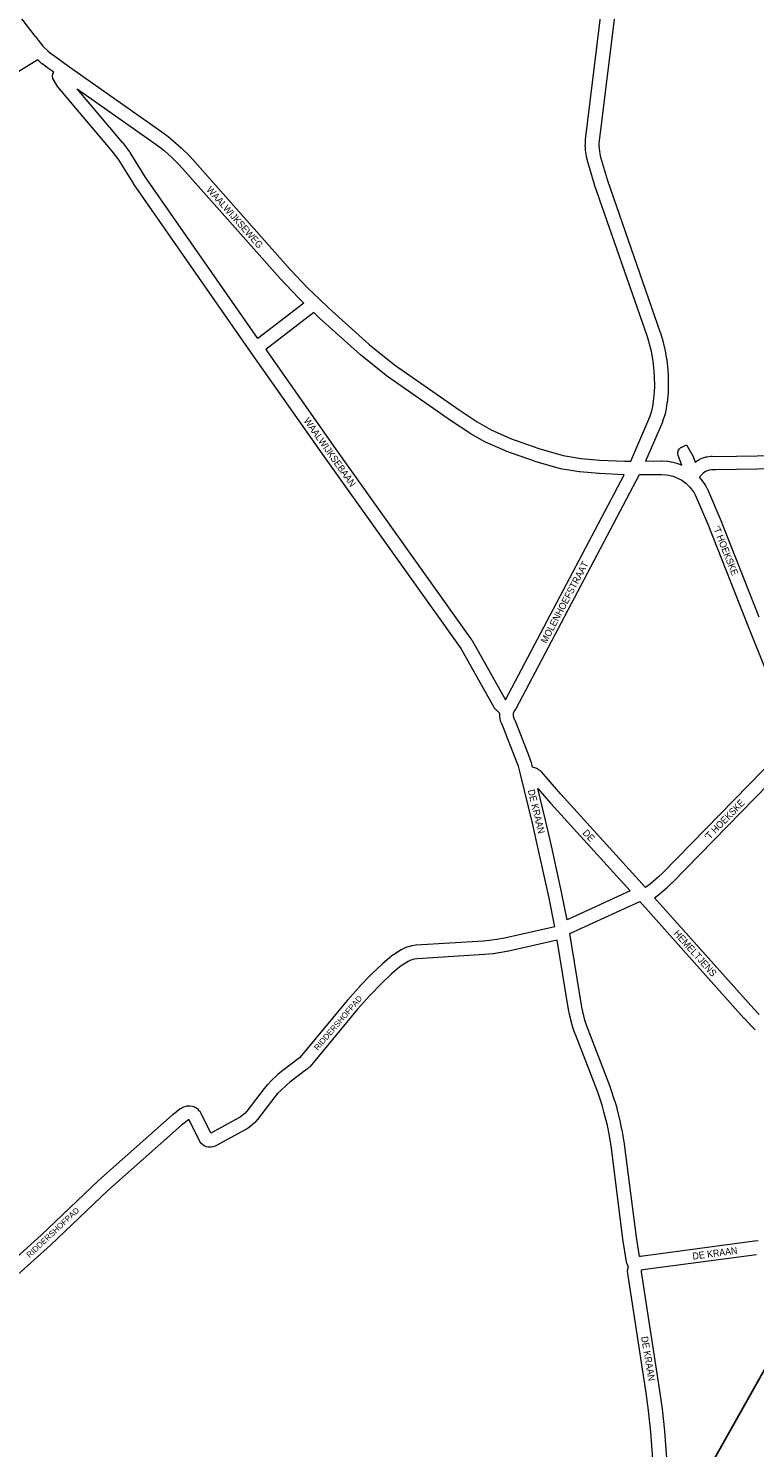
# Model space of a CAD drawing. Header units: metres. Extents: x 123817 to 142006, y 393105 to 406084.
# Tile 123 of 138: x 136567 to 137371, y 399860 to 401430. Entities that reach past the tile are written whole.
import ezdxf
from ezdxf.enums import TextEntityAlignment as Align

# ---------------------------------------------------------------- set-up
doc = ezdxf.new("R2010")
doc.units = ezdxf.units.M
doc.header["$MEASUREMENT"] = 0
doc.styles.add('Style-Arial', font='arial.ttf')

msp = doc.modelspace()

# ---------------------------------------------------------------- linework, layer by layer
at = {"color": 9, "linetype": 'Continuous', "lineweight": 0, "flags": 128}
for points in [[(136306.6, 401770.7), (136574.3, 401421.8), (136574.4, 401421.7), (136577.7, 401417.2), (136583.1, 401410.8), (136588.7, 401405.4), (136591.6, 401403), (136596.3, 401399.5), (136611.5, 401388.7), (136611.5, 401388.7), (136611.5, 401388.7), (136714.7, 401315.9), (136714.9, 401315.8), (136721.6, 401310.8), (136721.8, 401310.6), (136726.7, 401306.8), (136727, 401306.5), (136736.3, 401298.3), (136736.6, 401298), (136745.3, 401289.2), (136745.6, 401288.9), (136856.8, 401163.7), (136876.4, 401142.9), (136888.7, 401131.1), (136888.7, 401131.1), (136888.7, 401131.1), (136899.2, 401121), (136944.2, 401080.7), (136972.2, 401058.2), (137043.8, 401008.2), (137063.8, 400995), (137079.3, 400986.1), (137100.7, 400976.6), (137132.1, 400965.6), (137158.8, 400957.8), (137178.9, 400954.5), (137199.5, 400952.7), (137227.2, 400951.4), (137233.8, 400951.5), (137254.8, 401000.5), (137257.2, 401007.1), (137258.1, 401012.1), (137258.9, 401017.5), (137260, 401028.7), (137260.2, 401034.2), (137260.1, 401045.4), (137259.8, 401050.9), (137258.6, 401062), (137256.6, 401073), (137253.8, 401083.8), (137252.2, 401089.1), (137193.6, 401257.3), (137193.5, 401257.7), (137185.8, 401283.9), (137185.7, 401284.2), (137184.7, 401288.4), (137184.6, 401289.1), (137183.7, 401295.7), (137183.6, 401296.3), (137183.5, 401299.6), (137183.4, 401300), (137183.5, 401300.1), (137183.4, 401300.1), (137183.5, 401303.4), (137183.5, 401303.9), (137183.8, 401307.2), (137183.8, 401307.5), (137201.4, 401451.6)], [(137216.3, 401449.5), (137198.7, 401305.9), (137198.5, 401303), (137198.4, 401300.1), (137198.6, 401297.4), (137199.4, 401291.5), (137200.2, 401287.9), (137207.8, 401262.1), (137266.4, 401093.9), (137266.5, 401093.6), (137268.2, 401088.1), (137268.3, 401087.7), (137271.2, 401076.4), (137271.3, 401075.9), (137273.4, 401064.4), (137273.5, 401063.9), (137274.7, 401052.3), (137274.8, 401052), (137275.1, 401046.1), (137275.1, 401045.8), (137275.2, 401034.1), (137275.2, 401034.1), (137275.2, 401033.7), (137275, 401027.9), (137275, 401027.5), (137273.9, 401015.9), (137273.8, 401015.5), (137273, 401009.8), (137272.9, 401009.5), (137271.9, 401003.8), (137271.6, 401002.6), (137271.5, 401002.6), (137268.8, 400995.2), (137268.7, 400994.8), (137250.2, 400951.6), (137267.8, 400951.7), (137268.3, 400951.7), (137274.3, 400951.4), (137275, 400951.3), (137278.1, 400950.8), (137278.2, 400950.8), (137278.8, 400950.7), (137284.8, 400949.2), (137285.7, 400948.9), (137290.2, 400947.1), (137286.3, 400957.7), (137286.3, 400957.7), (137285.9, 400960.3), (137286.3, 400962.9), (137287.6, 400965.1), (137289.6, 400966.8), (137290.4, 400967.1), (137290.3, 400967.1), (137295.3, 400969.4), (137302.8, 400956.5), (137305, 400950.3), (137305.1, 400950.4), (137308.7, 400952.8), (137309.1, 400953.1), (137309.9, 400953.5), (137313.9, 400955.2), (137314.8, 400955.5), (137317, 400956.1), (137317.7, 400956.3), (137318, 400956.3), (137322.3, 400956.9), (137323.7, 400957), (137327.8, 400956.8), (137442.7, 400958.6)], [(137149.7, 400436.1), (137142.9, 400469.7), (137131.3, 400522.5), (137124.8, 400550.7), (137111.6, 400605.2), (137109.3, 400613.9), (137108.4, 400616.7), (137092.2, 400658.1), (137090.9, 400660.8), (137090.2, 400662.4), (137089.9, 400663.1), (137089.6, 400664.2), (137089.2, 400666.4), (137089.1, 400666.9), (137089, 400667.2), (137088.9, 400668.6), (137088.9, 400669.3), (137088.9, 400669.4), (137088.9, 400669.4), (137088.9, 400672.3), (137087.6, 400673.3), (137083.9, 400677.1), (137083.4, 400677.5), (137082.7, 400678.7), (137045.2, 400745.3), (136894.6, 400956.4), (136894.6, 400956.4), (136813.3, 401072.1), (136813.3, 401072.1), (136813.3, 401072.1), (136683.8, 401257.9), (136683.6, 401258.3), (136667.1, 401285), (136659.7, 401294.7), (136599.7, 401365.7), (136599.7, 401365.7), (136599, 401366.7), (136594.8, 401373.8), (136594.2, 401375), (136593.7, 401377.6), (136594.2, 401380.1), (136595.2, 401381.8), (136595.1, 401381.8), (136595.1, 401381.9), (136587.6, 401387.3), (136587.4, 401387.4), (136582.4, 401391.1), (136582.1, 401391.3), (136578.9, 401394.1), (136578.5, 401394.4), (136577.2, 401395.7), (136576.4, 401395.1), (136575.6, 401394.5), (136285.3, 401216.3)], [(136821.1, 401087.2), (136696.2, 401266.3), (136679.7, 401293.2), (136679.2, 401293.8), (136671.5, 401304), (136671.2, 401304.2), (136671.2, 401304.3), (136621, 401363.7), (136706, 401303.7), (136712.6, 401298.9), (136717.2, 401295.2), (136726.1, 401287.2), (136734.6, 401278.7), (136845.6, 401153.7), (136845.8, 401153.5), (136865.7, 401132.5), (136865.9, 401132.2), (136872, 401126.4), (136821.1, 401087.2)], [(137095, 400687.3), (137226.3, 400936.5), (137198.7, 400937.7), (137198.3, 400937.7), (137177.3, 400939.5), (137176.7, 400939.6), (137155.9, 400943.1), (137155.8, 400943.1), (137155, 400943.3), (137127.7, 400951.2), (137127.3, 400951.4), (137095.4, 400962.6), (137094.9, 400962.8), (137072.9, 400972.5), (137072.2, 400972.9), (137056.1, 400982), (137056.1, 400982.1), (137055.7, 400982.3), (137035.4, 400995.8), (137035.3, 400995.9), (136963.4, 401046), (136963, 401046.3), (136934.6, 401069.1), (136934.3, 401069.4), (136889.1, 401109.9), (136888.9, 401110.1), (136882.9, 401115.9), (136829.7, 401074.9), (136906.9, 400965.1), (137057.6, 400753.6), (137058.1, 400753), (137095, 400687.3)], [(137250, 400479.6), (137156.3, 400582.8), (137135.2, 400607.2), (137134.8, 400607.7), (137133.8, 400608.6), (137132.5, 400609.6), (137130.2, 400611.1), (137130, 400611.2), (137128.6, 400611.8), (137125.1, 400613), (137123.8, 400618), (137123.6, 400618.4), (137122.5, 400621.6), (137122.5, 400621.8), (137122.4, 400622), (137106.1, 400663.7), (137105.9, 400664.1), (137104.8, 400666.7), (137103.9, 400669.3), (137103.9, 400669.5), (137103.9, 400671.8), (137104.1, 400672.6), (137104.4, 400673.6), (137104.8, 400674.5), (137106.5, 400677), (137106.9, 400677.8), (137243.3, 400936.6), (137267.6, 400936.7), (137273.1, 400936.4), (137275.4, 400936.1), (137280.7, 400934.7), (137285.6, 400932.8), (137290.3, 400930.3), (137294.6, 400927.1), (137297.3, 400924.7), (137299.1, 400922.8), (137300.7, 400920.8), (137303.8, 400916.3), (137305, 400914.1), (137318.9, 400881.9), (137364.3, 400766.6), (137364.3, 400766.6), (137364.3, 400766.6), (137399.8, 400678.4)], [(137442.8, 400943.6), (137327.8, 400941.8), (137327.3, 400941.8), (137323.6, 400942), (137320.5, 400941.5), (137319.4, 400941.2), (137316.5, 400940), (137313.9, 400938.3), (137312.3, 400936.7), (137309.6, 400933.5), (137310.1, 400932.9), (137310.4, 400932.6), (137310.4, 400932.6), (137312.4, 400930.2), (137312.9, 400929.6), (137316.4, 400924.4), (137316.8, 400923.8), (137318.3, 400921), (137318.6, 400920.4), (137332.7, 400887.7), (137332.8, 400887.5), (137375.5, 400779.1)], [(137412, 400641.9), (137268.9, 400495.6), (137264.5, 400491.5), (137255.3, 400483.5), (137250, 400479.6)], [(137375.9, 400339), (137370, 400345.2), (137260.1, 400468.4), (137264.4, 400471.6), (137264.9, 400472), (137274.4, 400480.2), (137274.7, 400480.5), (137279.3, 400484.8), (137279.5, 400485), (137416.8, 400625.4)], [(137163.5, 400443.8), (137157.5, 400472.8), (137157.5, 400472.9), (137145.9, 400525.8), (137145.9, 400525.9), (137139.4, 400554.1), (137139.4, 400554.2), (137130.9, 400589.2), (137145, 400572.9), (137145.1, 400572.8), (137233.1, 400475.9), (137163.5, 400443.8)], [(137243.3, 400071.2), (137240, 400092.8), (137226.7, 400195.7), (137226.7, 400196), (137224.1, 400211.5), (137224, 400211.8), (137222.4, 400219.5), (137222.4, 400219.8), (137218.6, 400235.1), (137218.5, 400235.3), (137216.3, 400242.9), (137216.2, 400243.2), (137211.4, 400257.9), (137211.3, 400258.1), (137211.2, 400258.3), (137186.4, 400322.4), (137184.3, 400328.4), (137182.9, 400332.9), (137180.6, 400342.4), (137179.7, 400347.1), (137166.3, 400428.6), (137243.7, 400464.2), (137358.9, 400335.1), (137359.1, 400335), (137365.1, 400328.6), (137365.2, 400328.5), (137371.3, 400322.3)], [(137261.5, 399803.1), (137256, 399876.9), (137253.5, 399900.7), (137250.8, 399920.5), (137230.4, 400052.5), (137230.3, 400053.2), (137230.2, 400054.8), (137230.2, 400055.3), (137230.3, 400056), (137230.2, 400056), (137230.4, 400057.3), (137230.7, 400059), (137231.1, 400060.2), (137230.1, 400062), (137230.1, 400062.1), (137229.4, 400064), (137229.1, 400065.3), (137225.1, 400090.6), (137225.1, 400090.8), (137211.9, 400193.6), (137209.3, 400208.9), (137207.8, 400216.3), (137204, 400231.3), (137201.9, 400238.6), (137197.2, 400253), (137172.4, 400317.1), (137172.3, 400317.2), (137172.3, 400317.2), (137170.1, 400323.5), (137170, 400323.8), (137168.5, 400328.7), (137168.4, 400329.1), (137165.9, 400339), (137165.8, 400339.5), (137164.9, 400344.5), (137164.9, 400344.6), (137152.3, 400421.3)], [(137374.7, 400088.7), (137370.7, 400088.1), (137244.5, 400071.4), (137244.2, 400071.4), (137243.4, 400071.2), (137243.3, 400071.2)], [(137372.8, 400073.2), (137247, 400056.6), (137245.9, 400056.3), (137245.7, 400056.2), (137245.4, 400055.7), (137245.2, 400055.1), (137245.3, 400054.5), (137265.6, 399922.8), (137265.6, 399922.6), (137268.4, 399902.6), (137268.4, 399902.4), (137270.9, 399878.4), (137271, 399878.1), (137276.5, 399804.1)]]:
    msp.add_lwpolyline(points, dxfattribs=at)
at = {"color": 191, "linetype": 'Continuous', "lineweight": 0, "flags": 128}
for points in [[(137149.7, 400436.1), (137093.8, 400423.6), (137085.5, 400422), (137080, 400421.3), (137070.7, 400420.4), (136996.3, 400415.7), (136995.7, 400415.7), (136990.9, 400415), (136990.6, 400414.9), (136990, 400414.8), (136987.6, 400414.1), (136987, 400413.9), (136984.7, 400413.1), (136984, 400412.8), (136980.2, 400410.9), (136979.8, 400410.7), (136979.5, 400410.5), (136971.3, 400405.3), (136970.9, 400405), (136967, 400402.2), (136966.6, 400401.9), (136959.2, 400395.7), (136958.8, 400395.3), (136947.7, 400384.6), (136947.5, 400384.4), (136933.6, 400370.1), (136933.4, 400369.9), (136920.1, 400355), (136920, 400354.8), (136920, 400354.7), (136869.4, 400293.6), (136867.2, 400291.2), (136865.7, 400289.9), (136847.3, 400276.1), (136847, 400275.9), (136843.2, 400272.7), (136842.8, 400272.4), (136835.6, 400265.6), (136835.3, 400265.3), (136831.9, 400261.7), (136831.6, 400261.5), (136828.4, 400257.7), (136828.3, 400257.6), (136828.1, 400257.4), (136808.8, 400232.3), (136806.5, 400229.6), (136805.1, 400228.3), (136801.6, 400225.6), (136799.8, 400224.6), (136769, 400207.9), (136758, 400230.2), (136757, 400231.7), (136756.6, 400232.1), (136754.9, 400233.9), (136753.5, 400235.1), (136752.4, 400235.7), (136752.2, 400235.9), (136751.4, 400236.3), (136750.2, 400236.8), (136748.6, 400237.3), (136748.5, 400237.3), (136746, 400237.7), (136744.3, 400237.8), (136743, 400237.7), (136742.2, 400237.6), (136741.3, 400237.4), (136738.9, 400236.6), (136737.4, 400236), (136737.1, 400235.8), (136735.8, 400235), (136735.2, 400234.6), (136727, 400228.2), (136726.6, 400227.9), (136644.8, 400155.5), (136644.6, 400155.3), (136581.3, 400094.9), (136527.4, 400046.5)], [(137152.3, 400421.3), (137097, 400408.9), (137096.7, 400408.9), (137088.1, 400407.3), (137088, 400407.3), (137087.8, 400407.2), (137082, 400406.4), (137081.6, 400406.3), (137072, 400405.4), (137071.8, 400405.4), (136997.5, 400400.8), (136993.5, 400400.2), (136991.8, 400399.7), (136990.2, 400399.2), (136987.2, 400397.7), (136979.6, 400392.8), (136976, 400390.2), (136969, 400384.3), (136958.2, 400373.9), (136944.5, 400359.8), (136931.4, 400345.1), (136880.8, 400283.9), (136880.8, 400283.8), (136880.6, 400283.6), (136878.1, 400280.9), (136877.6, 400280.4), (136875.6, 400278.6), (136875, 400278.1), (136856.4, 400264.2), (136852.9, 400261.3), (136846, 400254.8), (136842.9, 400251.5), (136839.9, 400248), (136820.5, 400223), (136820.3, 400222.7), (136820.3, 400222.6), (136817.6, 400219.5), (136817.1, 400219), (136815.2, 400217.2), (136814.5, 400216.6), (136810.3, 400213.4), (136809.6, 400213), (136807.4, 400211.6), (136807.3, 400211.6), (136807.1, 400211.5), (136773.6, 400193.3), (136771.3, 400192.5), (136771.2, 400192.5), (136769.1, 400192.2), (136766.6, 400192.2), (136766.3, 400192.3), (136764.2, 400192.7), (136762.2, 400193.5), (136761.6, 400193.9), (136759.9, 400195.1), (136758.5, 400196.4), (136758.3, 400196.5), (136757.7, 400197.4), (136756.8, 400198.7), (136745.1, 400222.5), (136744.9, 400222.7), (136744.7, 400222.7), (136744.3, 400222.6), (136744.1, 400222.5), (136736.4, 400216.5), (136654.9, 400144.4), (136591.6, 400084), (136591.4, 400083.8), (136537.3, 400035.3)]]:
    msp.add_lwpolyline(points, dxfattribs=at)
at = {"flags": 128}
msp.add_lwpolyline([(137262.6, 399734.2), (137491.6, 400141.8), (137519, 400195.3)], dxfattribs=at)

# ---------------------------------------------------------------- texts
at = {"color": 8, "style": 'Style-Arial', "width": 0.909091}
for s, rotation, p in [('WAALWIJKSEWEG', 311.7431, (136795.5, 401221.4)), ('WAALWIJKSEBAAN', 305.4079, (136900.7, 400961.4)), ("'T HOEKSKE", 291.7014, (137338.8, 400852.4)), ('MOLENHOEFSTRAAT', 62.1203, (137160.4, 400795.3)), ('DE KRAAN', 283.5486, (137129.3, 400563.8)), ("'T HOEKSKE", 45.5794, (137337.5, 400554.7)), ('DE', 312.998, (137187.3, 400537.2)), ('HEMELTJENS', 311.8819, (137305.1, 400406.9)), ('DE KRAAN', 7.712, (137326.8, 400074.9)), ('DE KRAAN', 279.4523, (137253, 399958.3))]:
    msp.add_text(s, height=7.7, rotation=rotation, dxfattribs=at).set_placement(p, align=Align.MIDDLE_CENTER)
at = {"color": 8, "style": 'Style-Arial'}
for rotation, p in [(49.3384, (136909.8, 400329.8)), (43.1723, (136594.1, 400097.8))]:
    msp.add_text('RIDDERSHOFPAD', height=6.3, rotation=rotation, dxfattribs=at).set_placement(p, align=Align.MIDDLE_CENTER)

doc.saveas('drawing.dxf')
